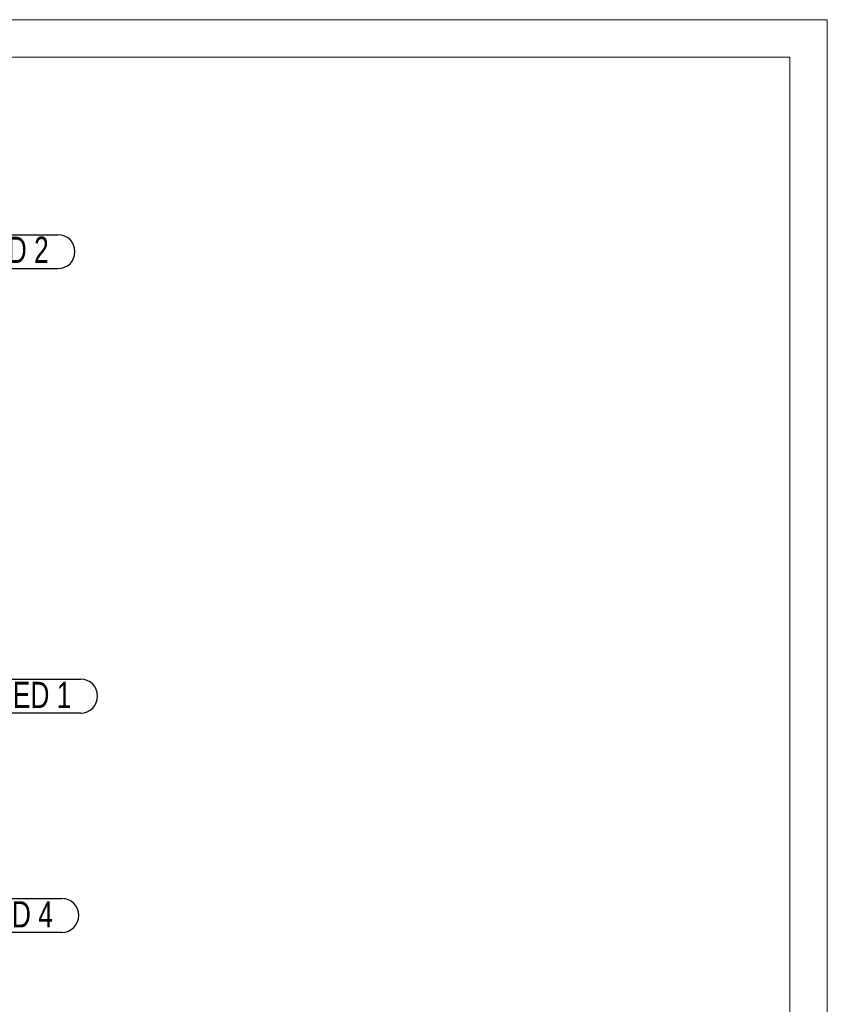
# Model space of a CAD drawing. Header units: millimetres. Extents: x 0 to 841, y 0 to 594.
# Tile 177 of 177: x 734 to 841, y 463 to 594. Entities that reach past the tile are written whole.
import ezdxf

# ---------------------------------------------------------------- set-up
doc = ezdxf.new("R2010")
doc.units = ezdxf.units.MM
doc.layers.add('NOTES', color=6, linetype='Continuous')
doc.styles.add('SLDTEXTSTYLE1', font='TXT', dxfattribs={"width": 0.75})

# ---------------------------------------------------------------- blocks, each defined once
blk = doc.blocks.new('SW_NOTE_21')
at = {"layer": 'NOTES', "color": 0}
for p, q in [((2.26, 2.31), (15.85, 2.31)), ((15.85, -2.22), (2.26, -2.22))]:
    blk.add_line(p, q, dxfattribs=at)
for centre, start, end in [((2.26, 0.05), 90, 270), ((15.85, 0.05), 270, 90)]:
    blk.add_arc(centre, 2.26, start, end, dxfattribs=at)
at = {"layer": 'NOTES', "color": 0, "insert": (9.11, 1.94), "char_height": 3.5, "attachment_point": 2, "style": 'SLDTEXTSTYLE1'}
blk.add_mtext('PIED 4', dxfattribs=at)
blk = doc.blocks.new('SW_NOTE_22')
at = {"layer": 'NOTES', "color": 0}
for p, q in [((2.26, 2.31), (15.85, 2.31)), ((15.85, -2.22), (2.26, -2.22))]:
    blk.add_line(p, q, dxfattribs=at)
for centre, start, end in [((2.26, 0.05), 90, 270), ((15.85, 0.05), 270, 90)]:
    blk.add_arc(centre, 2.26, start, end, dxfattribs=at)
at = {"layer": 'NOTES', "color": 0, "insert": (9.06, 1.95), "char_height": 3.5, "attachment_point": 2, "style": 'SLDTEXTSTYLE1'}
blk.add_mtext('PIED 1', dxfattribs=at)
blk = doc.blocks.new('SW_NOTE_23')
at = {"layer": 'NOTES', "color": 0}
for p, q in [((2.26, 2.31), (15.85, 2.31)), ((15.85, -2.22), (2.26, -2.22))]:
    blk.add_line(p, q, dxfattribs=at)
for centre, start, end in [((2.26, 0.05), 90, 270), ((15.85, 0.05), 270, 90)]:
    blk.add_arc(centre, 2.26, start, end, dxfattribs=at)
at = {"layer": 'NOTES', "color": 0, "insert": (9.06, 2.04), "char_height": 3.5, "attachment_point": 2, "style": 'SLDTEXTSTYLE1'}
blk.add_mtext('PIED 2', dxfattribs=at)

msp = doc.modelspace()

# ---------------------------------------------------------------- linework, layer by layer
at = {"color": 7, "linetype": 'Continuous', "lineweight": 18}
for p, q in [((841, 594), (0, 594)), ((841, 594), (841, 0)), ((836, 589), (5, 589)), ((836, 589), (836, 5))]:
    msp.add_line(p, q, dxfattribs=at)

# ---------------------------------------------------------------- block references
at = {"layer": 'NOTES', "color": 211}
for name, p in [('SW_NOTE_23', (722.767, 563.09)), ('SW_NOTE_22', (725.786, 503.97)), ('SW_NOTE_21', (723.27, 474.788))]:
    msp.add_blockref(name, p, dxfattribs=at)

doc.saveas('drawing.dxf')
